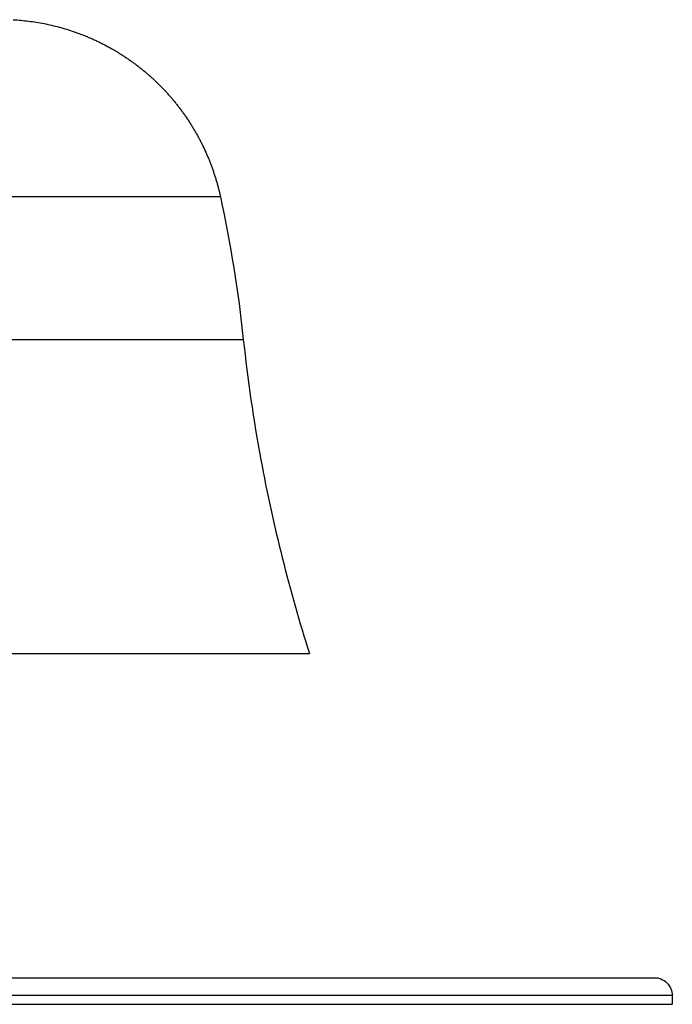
# Model space of a CAD drawing. Header units: millimetres. Extents: x 364 to 1163, y -230 to 1292.
# Tile 32 of 39: x 487 to 597, y 336 to 503. Entities that reach past the tile are written whole.
import ezdxf

# ---------------------------------------------------------------- set-up
doc = ezdxf.new("R2010")
doc.units = ezdxf.units.MM
doc.layers.add('Make2D$Visible$Curves', color=7, linetype='Continuous', true_color=0x000000)
doc.layers.add('Make2D$Visible$Tangents', color=7, linetype='Continuous', true_color=0x000000)

msp = doc.modelspace()

# ---------------------------------------------------------------- linework, layer by layer
at = {"layer": 'Make2D$Visible$Curves', "color": 18, "lineweight": -3, "true_color": 0x000000}
for points, degree in [([(485.96, 502.53), (486.4, 502.49), (486.83, 502.46), (487.26, 502.43)], 3), ([(487.26, 502.43), (487.7, 502.38), (488.13, 502.34), (488.56, 502.29)], 3), ([(488.56, 502.29), (489, 502.23), (489.43, 502.17), (489.86, 502.1)], 3), ([(489.86, 502.1), (490.3, 502.03), (490.73, 501.95), (491.16, 501.87)], 3), ([(491.16, 501.87), (491.59, 501.78), (492.02, 501.69), (492.45, 501.59)], 3), ([(492.45, 501.59), (492.88, 501.49), (493.31, 501.38), (493.73, 501.27)], 3), ([(493.73, 501.27), (494.16, 501.15), (494.58, 501.03), (495.01, 500.91)], 3), ([(495.01, 500.91), (495.42, 500.77), (495.84, 500.63), (496.26, 500.49)], 3), ([(520.98, 472.59), (522.69, 464.62), (523.99, 456.57), (524.85, 448.48)], 3), ([(597.33, 337.59), (597.33, 336.09)], 1)]:
    msp.add_open_spline(points, degree=degree, dxfattribs=at)
for points, weights, degree, knots in [([(496.26, 500.49), (501.27, 498.76), (505.78, 496.04), (509.62, 492.5), (513.45, 488.95), (516.52, 484.67), (518.64, 479.82), (519.66, 477.49), (520.44, 475.07), (520.98, 472.59)], [1, 1, 1.01458855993, 1.0437656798, 1.01458855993, 1, 1, 1, 1.00336728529, 1.01010185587], 3, [30.114312, 30.114312, 30.114312, 30.114312, 45.898994, 45.898994, 45.898994, 61.683676, 61.683676, 61.683676, 69.267174, 69.267174, 69.267174, 69.267174]), ([(422.9, 336.09), (481.15, 336.09), (539.24, 336.09), (597.33, 336.09), (597.33, 336.09)], [1, 0.866420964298, 1, 0.866420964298, 1], 2, [0, 0, 0, 121.814057, 121.814057, 243.628114, 243.628114, 243.628114])]:
    msp.add_rational_spline(points, weights, degree=degree, knots=knots, dxfattribs=at)
for points, knots in [([(524.85, 448.48), (525.58, 441.66), (526.57, 434.87), (529.88, 417.04), (532.62, 406.09), (536.03, 395.37)], [253.205084, 253.205084, 253.205084, 253.205084, 273.762445, 273.762445, 307.572087, 307.572087, 307.572087, 307.572087]), ([(595.03, 340.5), (595.17, 340.47), (595.3, 340.43), (595.81, 340.22), (596.16, 340), (596.45, 339.71), (596.74, 339.42), (596.97, 339.07), (597.26, 338.34), (597.33, 337.96), (597.33, 337.59)], [0.703838, 0.703838, 0.703838, 0.703838, 1.130112, 1.130112, 2.365705, 2.365705, 2.365705, 3.599034, 3.599034, 4.737142, 4.737142, 4.737142, 4.737142])]:
    msp.add_open_spline(points, degree=3, knots=knots, dxfattribs=at)
at = {"layer": 'Make2D$Visible$Tangents', "color": 18, "lineweight": -3, "true_color": 0x000000}
for points, knots in [([(520.98, 472.59), (520.98, 472.59), (500.96, 472.59), (480.94, 472.59), (460.86, 472.59)], [42.170391, 42.170391, 42.170391, 84.150078, 84.150078, 126.129765, 126.129765, 126.129765]), ([(458.94, 448.48), (480.95, 448.48), (502.9, 448.48), (524.85, 448.48), (524.85, 448.48)], [-138.311689, -138.311689, -138.311689, -92.2775, -92.2775, -46.243311, -46.243311, -46.243311]), ([(453.38, 395.37), (480.98, 395.37), (508.51, 395.37), (536.03, 395.37), (536.03, 395.37)], [-173.432499, -173.432499, -173.432499, -115.709074, -115.709074, -57.985649, -57.985649, -57.985649]), ([(595.03, 340.5), (595.03, 340.5), (538.08, 340.5), (481.14, 340.5), (424.04, 340.5)], [119.951945, 119.951945, 119.951945, 239.361441, 239.361441, 358.770937, 358.770937, 358.770937]), ([(597.33, 337.59), (597.33, 337.59), (539.24, 337.59), (481.15, 337.59), (422.9, 337.59)], [122.36743, 122.36743, 122.36743, 244.181487, 244.181487, 365.995544, 365.995544, 365.995544])]:
    msp.add_rational_spline(points, [1, 0.866420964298, 1, 0.866420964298, 1], degree=2, knots=knots, dxfattribs=at)

doc.saveas('drawing.dxf')
